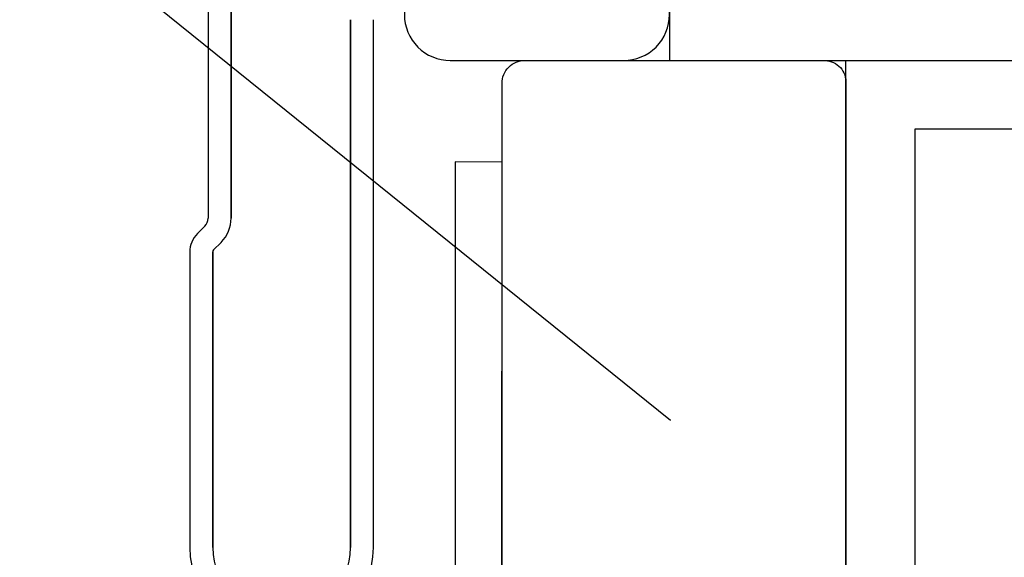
# Model space of a CAD drawing. Header units: millimetres. Extents: x -4835 to 23023, y -15404 to 3906.
# Tile 97 of 256: x 5078.19 to 5082.48, y -3701.61 to -3699.26. Entities that reach past the tile are written whole.
import ezdxf

# ---------------------------------------------------------------- set-up
doc = ezdxf.new("R2010")
doc.units = ezdxf.units.MM
doc.layers.get('0').update_dxf_attribs({"lineweight": 9})
doc.layers.add('a___przekrojowa___0.5', color=7, linetype='Continuous', lineweight=25)
doc.layers.add('detale', color=7, linetype='Continuous')
doc.styles.get("Standard").update_dxf_attribs({"font": 'arial.ttf'})
doc.dimstyles.new('GENERATED_STYLE__98', dxfattribs={"dimtxt": 0.18, "dimasz": 0.912, "dimexe": 0.18, "dimexo": 0.0625, "dimgap": 0.09, "dimtad": 0, "dimtih": 1, "dimtoh": 1, "dimdec": 4, "dimzin": 0, "dimdsep": 46, "dimtxsty": 'Standard', "dimcen": 0.09, "dimadec": 0, "dimazin": 0, "dimtfac": 1, "dimtdec": 4, "dimtmove": 0, "dimatfit": 3, "dimldrblk": 'ARROWHEAD_5', "dimfxl": 1, "dimtolj": 1, "dimtzin": 0, "dimarcsym": 0})

# ---------------------------------------------------------------- blocks, each defined once
blk = doc.blocks.new('ARROWHEAD_5')
at = {"linetype": 'Continuous'}
blk.add_line((0, 0), (-1, 0), dxfattribs=at)
blk.add_solid([(-1, 0.2679), (0, 0), (-1, -0.2679), (-1, 0.2679)], dxfattribs=at)

msp = doc.modelspace()

# ---------------------------------------------------------------- linework, layer by layer
at = {"layer": 'a___przekrojowa___0.5'}
for p, q in [((5081.0184, -3696.9407), (5081.0184, -3699.4407)), ((5079.0084, -3699.0289), (5079.0084, -3700.1274)), ((5079.1084, -3700.1274), (5079.1084, -3699.0289)), ((5079.1084, -3699.0289), (5079.1084, -3700.1274)), ((5079.6284, -3699.2622), (5079.6284, -3701.5632)), ((5079.6284, -3701.5632), (5079.6284, -3699.2622)), ((5079.7284, -3701.5632), (5079.7284, -3699.2622)), ((5081.0184, -3699.4407), (5093.8776, -3699.4407)), ((5081.7872, -3699.44), (5082.7872, -3699.44)), ((5081.7872, -3703.44), (5081.7872, -3699.44)), ((5082.7872, -3699.74), (5082.0872, -3699.74)), ((5082.0872, -3699.74), (5082.0872, -3703.44)), ((5080.2887, -3699.8842), (5080.0842, -3699.8814)), ((5080.0842, -3699.8814), (5080.0852, -3703.1404)), ((5080.2865, -3703.1388), (5080.2887, -3699.8842)), ((5078.9938, -3700.1628), (5078.9615, -3700.195)), ((5079.0322, -3700.2657), (5079.0645, -3700.2335)), ((5079.0645, -3700.2335), (5079.0322, -3700.2657)), ((5078.9284, -3700.2749), (5078.9284, -3700.8242)), ((5079.0284, -3700.8242), (5079.0284, -3700.2749)), ((5079.0284, -3700.2749), (5079.0284, -3700.8242)), ((5078.9284, -3700.8242), (5078.9284, -3701.3734)), ((5079.0284, -3701.3734), (5079.0284, -3700.8242)), ((5079.0284, -3700.8242), (5079.0284, -3701.3734)), ((5078.9284, -3701.3734), (5078.9284, -3701.5633)), ((5079.0284, -3701.5633), (5079.0284, -3701.3734)), ((5079.0284, -3701.3734), (5079.0284, -3701.5633))]:
    msp.add_line(p, q, dxfattribs=at)
at = {"layer": 'a___przekrojowa___0.5', "flags": 128}
for points in [[(5079.8633, -3699.0553), (5079.8633, -3699.24, 0.414214), (5080.0633, -3699.44), (5080.8184, -3699.44, 0.414214), (5081.0184, -3699.24), (5081.0184, -3699.0553, 0.414214), (5080.8184, -3698.8553), (5080.0633, -3698.8553, 0.414214)], [(5080.2887, -3703.34), (5080.2887, -3699.54, -0.414214), (5080.3887, -3699.44), (5081.6974, -3699.44, -0.414214), (5081.7872, -3699.54), (5081.7872, -3703.34, -0.414214), (5081.671, -3703.44), (5080.3887, -3703.44, -0.414214)]]:
    msp.add_lwpolyline(points, format="xyb", close=True, dxfattribs=at)
at = {"layer": 'a___przekrojowa___0.5'}
for centre, radius, start, end in [((5078.9584, -3700.1274), 0.05, 314.9999, 359.9999), ((5078.9584, -3700.1274), 0.15, 315, 0), ((5078.9584, -3700.1274), 0.15, 315, 0), ((5079.0414, -3700.2749), 0.113, 135, 180), ((5079.0414, -3700.2749), 0.013, 135, 180), ((5079.0414, -3700.2749), 0.013, 135, 180), ((5079.3284, -3701.5632), 0.4, 180.0055, 0), ((5079.3284, -3701.5632), 0.3, 180.0055, 0), ((5079.3284, -3701.5632), 0.3, 180.0055, 0)]:
    msp.add_arc(centre, radius, start, end, dxfattribs=at)

# ---------------------------------------------------------------- leaders
at = {"layer": 'detale', "annotation_type": 0, "has_hookline": 1, "hookline_direction": 1}
for points, text_width in [([(5081.0223, -3701.0099), (5070.0418, -3692.1524), (5068.5324, -3691.9051)], 29.5145), ([(5079.3763, -3704.2145), (5068.6956, -3696.0839), (5065.0734, -3696.043)], 24.7413), ([(5079.3072, -3706.5469), (5069.8384, -3700.9122), (5068.3289, -3700.9122)], 28.3501)]:
    msp.add_leader(points, dimstyle='GENERATED_STYLE__98', dxfattribs=dict(at, text_width=text_width))

doc.saveas('drawing.dxf')
